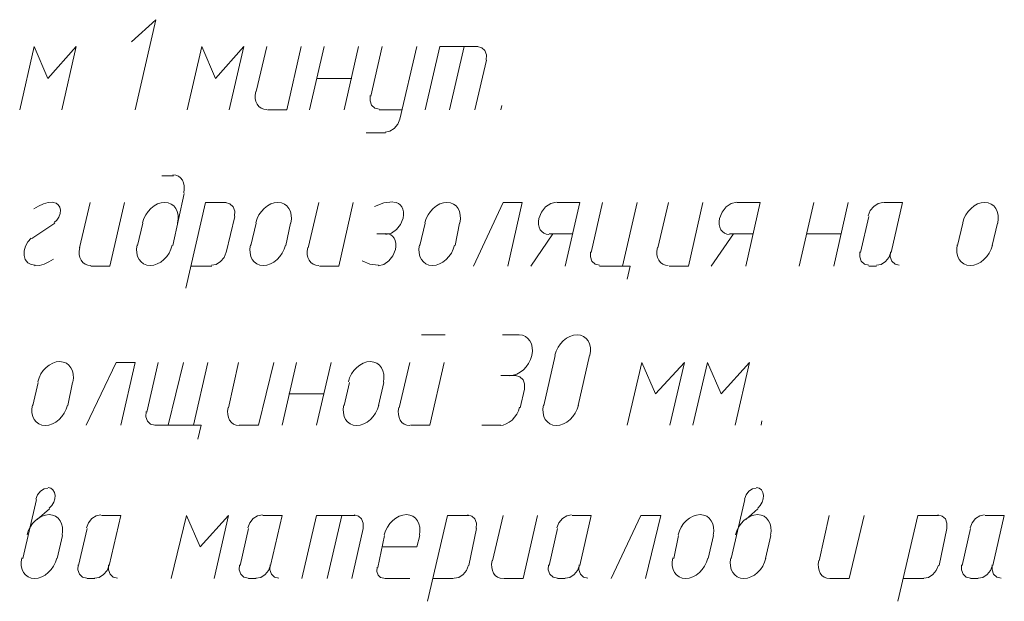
# Model space of a CAD drawing. Header units: millimetres. Extents: x 1527433 to 14789979, y -66543 to 11310.
# Tile 102 of 122: x 2008301 to 2011025, y -56471 to -54863. Entities that reach past the tile are written whole.
import ezdxf

# ---------------------------------------------------------------- set-up
doc = ezdxf.new("R2010")
doc.units = ezdxf.units.MM

msp = doc.modelspace()

# ---------------------------------------------------------------- linework, layer by layer
at = {"color": 7, "lineweight": 0}
for points in [[(2008620.617, -55112.529), (2008677.767, -54862.762), (2008610.033, -54924.145)], [(2008417.417, -55112.529), (2008457.633, -54936.845), (2008379.317, -55025.745), (2008341.217, -54936.845), (2008301, -55112.529)], [(2008880.967, -55112.529), (2008921.183, -54936.845), (2008842.867, -55025.745), (2008804.767, -54936.845), (2008764.55, -55112.529)], [(2008984.683, -54936.845), (2008955.05, -55061.729)], [(2008986.8, -55112.529), (2009039.717, -55112.529), (2009079.933, -54936.845)], [(2009103.217, -55112.529), (2009143.433, -54936.845)], [(2009198.467, -55112.529), (2009238.683, -54936.845)], [(2009304.3, -54936.845), (2009272.55, -55074.429)], [(2009352.983, -55137.929), (2009399.55, -54936.845)], [(2009568.883, -54936.845), (2009463.05, -54936.845), (2009422.833, -55112.529)], [(2009530.783, -54936.845), (2009490.567, -55112.529)], [(2009591.708, -54974.662), (2009592.231, -54960.214), (2009587.802, -54948.299), (2009579.207, -54940.131), (2009567.234, -54936.925)], [(2009560.417, -55112.529), (2009592.167, -54974.945)], [(2009124.383, -55025.745), (2009219.633, -55025.745)], [(2008954.153, -55061.116), (2008952.595, -55071.233), (2008952.804, -55080.638), (2008954.657, -55089.132), (2008958.034, -55096.513), (2008962.812, -55102.583), (2008968.872, -55107.139), (2008976.09, -55109.983), (2008984.346, -55110.914)], [(2009270.892, -55072.595), (2009270.369, -55087.044), (2009274.798, -55098.959), (2009283.393, -55107.126), (2009295.367, -55110.333)], [(2009634.5, -55099.829), (2009632.383, -55112.529)], [(2009295.833, -55112.529), (2009359.333, -55112.529)], [(2009312.3, -55173.833), (2009325.511, -55171.23), (2009337.481, -55163.555), (2009346.917, -55151.972), (2009352.525, -55137.645)], [(2009259.85, -55176.029), (2009312.767, -55176.029)], [(2008726.45, -55294.562), (2008694.7, -55294.562)], [(2008754.864, -55341.741), (2008756.422, -55331.624), (2008756.213, -55322.219), (2008754.36, -55313.725), (2008750.983, -55306.344), (2008746.204, -55300.275), (2008740.145, -55295.718), (2008732.927, -55292.874), (2008724.671, -55291.943)], [(2008724.333, -55487.179), (2008756.083, -55343.245)], [(2008393.082, -55367.2), (2008379.855, -55368.665), (2008366.525, -55372.328), (2008353.313, -55378.113), (2008340.44, -55385.939)], [(2008396.563, -55423.947), (2008403.913, -55417.018), (2008409.441, -55408.538), (2008412.808, -55399.184), (2008413.679, -55389.63), (2008411.865, -55381.044), (2008407.666, -55374.414), (2008401.476, -55370.154), (2008393.689, -55368.676)], [(2008495.733, -55368.645), (2008466.1, -55493.529)], [(2008497.85, -55544.329), (2008550.767, -55544.329), (2008590.983, -55368.645)], [(2008737.882, -55425.078), (2008739.47, -55413.675), (2008739.042, -55403.041), (2008736.741, -55393.405), (2008732.711, -55384.994), (2008727.096, -55378.039), (2008720.039, -55372.768), (2008711.684, -55369.409), (2008702.174, -55368.192), (2008692.146, -55369.272), (2008682.303, -55372.503), (2008672.892, -55377.658), (2008664.159, -55384.513), (2008656.351, -55392.84), (2008649.713, -55402.413), (2008644.492, -55413.007), (2008640.935, -55424.396)], [(2008872.5, -55368.645), (2008815.35, -55368.645), (2008760.317, -55605.712)], [(2008895.325, -55406.462), (2008895.848, -55392.014), (2008891.419, -55380.099), (2008882.823, -55371.931), (2008870.85, -55368.725)], [(2009051.149, -55425.078), (2009052.737, -55413.675), (2009052.308, -55403.041), (2009050.008, -55393.405), (2009045.978, -55384.994), (2009040.363, -55378.039), (2009033.306, -55372.768), (2009024.951, -55369.409), (2009015.441, -55368.192), (2009005.412, -55369.272), (2008995.57, -55372.503), (2008986.159, -55377.658), (2008977.426, -55384.513), (2008969.617, -55392.84), (2008962.98, -55402.413), (2008957.759, -55413.007), (2008954.201, -55424.396)], [(2009128.617, -55368.645), (2009098.983, -55493.529)], [(2009130.733, -55544.329), (2009183.65, -55544.329), (2009223.867, -55368.645)], [(2009333.459, -55366.677), (2009308.222, -55369.585), (2009282.71, -55379.139)], [(2009313.972, -55456.453), (2009329.388, -55452.88), (2009343.544, -55443.293), (2009354.897, -55429.129), (2009361.906, -55411.823), (2009363.248, -55402.876), (2009363.022, -55394.551), (2009361.338, -55387.026), (2009358.303, -55380.479), (2009354.028, -55375.087), (2009348.621, -55371.028), (2009342.19, -55368.48), (2009334.845, -55367.62)], [(2009518.932, -55425.078), (2009520.52, -55413.675), (2009520.092, -55403.041), (2009517.791, -55393.405), (2009513.761, -55384.994), (2009508.146, -55378.039), (2009501.089, -55372.768), (2009492.734, -55369.409), (2009483.224, -55368.192), (2009473.196, -55369.272), (2009463.353, -55372.503), (2009453.942, -55377.658), (2009445.209, -55384.513), (2009437.401, -55392.84), (2009430.763, -55402.413), (2009425.542, -55413.007), (2009421.985, -55424.396)], [(2009651.433, -55544.329), (2009691.65, -55368.645), (2009638.733, -55368.645), (2009556.183, -55544.329)], [(2009785.695, -55367.62), (2009770.279, -55371.194), (2009756.123, -55380.781), (2009744.769, -55394.945), (2009737.76, -55412.25), (2009736.419, -55421.198), (2009736.645, -55429.523), (2009738.329, -55437.048), (2009741.363, -55443.595), (2009745.639, -55448.987), (2009751.046, -55453.046), (2009757.477, -55455.594), (2009764.822, -55456.453)], [(2009850.4, -55368.645), (2009786.9, -55368.645)], [(2009850.4, -55368.645), (2009810.183, -55544.329)], [(2009913.9, -55368.645), (2009882.15, -55506.229)], [(2009968.933, -55544.329), (2010009.15, -55368.645)], [(2010095.933, -55368.645), (2010066.3, -55493.529)], [(2010098.05, -55544.329), (2010150.967, -55544.329), (2010191.183, -55368.645)], [(2010285.228, -55367.62), (2010269.812, -55371.194), (2010255.656, -55380.781), (2010244.303, -55394.945), (2010237.294, -55412.25), (2010235.952, -55421.198), (2010236.178, -55429.523), (2010237.863, -55437.048), (2010240.897, -55443.595), (2010245.172, -55448.987), (2010250.579, -55453.046), (2010257.01, -55455.594), (2010264.355, -55456.453)], [(2010349.933, -55368.645), (2010286.433, -55368.645)], [(2010349.933, -55368.645), (2010309.717, -55544.329)], [(2010457.883, -55544.329), (2010498.1, -55368.645)], [(2010553.133, -55544.329), (2010593.35, -55368.645)], [(2010689.067, -55368.725), (2010675.856, -55371.328), (2010663.885, -55379.003), (2010654.449, -55390.585), (2010648.842, -55404.912)], [(2010711.883, -55506.229), (2010743.633, -55368.645), (2010690.717, -55368.645)], [(2011006.949, -55425.078), (2011008.537, -55413.675), (2011008.108, -55403.041), (2011005.808, -55393.405), (2011001.778, -55384.994), (2010996.163, -55378.039), (2010989.106, -55372.768), (2010980.751, -55369.409), (2010971.241, -55368.192), (2010961.212, -55369.272), (2010951.37, -55372.503), (2010941.959, -55377.658), (2010933.226, -55384.513), (2010925.417, -55392.84), (2010918.78, -55402.413), (2010913.559, -55413.007), (2010910.001, -55424.396)], [(2008872.5, -55506.229), (2008895.783, -55406.745)], [(2010650.5, -55406.745), (2010627.217, -55506.229)], [(2008398.367, -55425.795), (2008334.867, -55468.129)], [(2008641.783, -55425.795), (2008626.967, -55487.179)], [(2008955.05, -55425.795), (2008940.233, -55487.179)], [(2009037.6, -55487.179), (2009050.3, -55425.795)], [(2009422.833, -55425.795), (2009408.017, -55487.179)], [(2009505.383, -55487.179), (2009518.083, -55425.795)], [(2010910.85, -55425.795), (2010896.033, -55487.179)], [(2010991.283, -55487.179), (2011006.1, -55425.795)], [(2009314.883, -55455.429), (2009289.483, -55455.429)], [(2009292.805, -55543.237), (2009308.221, -55539.663), (2009322.377, -55530.076), (2009333.731, -55515.912), (2009340.74, -55498.607), (2009342.081, -55489.66), (2009341.855, -55481.335), (2009340.171, -55473.81), (2009337.137, -55467.262), (2009332.861, -55461.87), (2009327.454, -55457.811), (2009321.023, -55455.263), (2009313.678, -55454.404)], [(2009714.933, -55544.329), (2009776.317, -55455.429)], [(2009765.733, -55455.429), (2009831.35, -55455.429)], [(2010214.467, -55544.329), (2010275.85, -55455.429)], [(2010265.267, -55455.429), (2010328.767, -55455.429)], [(2010479.05, -55455.429), (2010574.3, -55455.429)], [(2008332.985, -55466.642), (2008323.464, -55476.845), (2008316.696, -55488.877), (2008313.062, -55501.825), (2008312.943, -55514.774), (2008316.463, -55526.186), (2008323.107, -55534.796), (2008332.295, -55540.094), (2008343.446, -55541.572)], [(2008626.118, -55485.78), (2008624.53, -55497.182), (2008624.958, -55507.816), (2008627.259, -55517.453), (2008631.289, -55525.863), (2008636.904, -55532.818), (2008643.961, -55538.089), (2008652.316, -55541.448), (2008661.826, -55542.665), (2008671.854, -55541.585), (2008681.697, -55538.354), (2008691.108, -55533.199), (2008699.841, -55526.345), (2008707.649, -55518.018), (2008714.287, -55508.444), (2008719.508, -55497.85), (2008723.065, -55486.461)], [(2008939.385, -55485.78), (2008937.797, -55497.182), (2008938.225, -55507.816), (2008940.526, -55517.453), (2008944.556, -55525.863), (2008950.171, -55532.818), (2008957.228, -55538.089), (2008965.583, -55541.448), (2008975.093, -55542.665), (2008985.121, -55541.585), (2008994.964, -55538.354), (2009004.375, -55533.199), (2009013.108, -55526.345), (2009020.916, -55518.018), (2009027.554, -55508.444), (2009032.774, -55497.85), (2009036.332, -55486.461)], [(2009407.168, -55485.78), (2009405.58, -55497.182), (2009406.008, -55507.816), (2009408.309, -55517.453), (2009412.339, -55525.863), (2009417.954, -55532.818), (2009425.011, -55538.089), (2009433.366, -55541.448), (2009442.876, -55542.665), (2009452.904, -55541.585), (2009462.747, -55538.354), (2009472.158, -55533.199), (2009480.891, -55526.345), (2009488.699, -55518.018), (2009495.337, -55508.444), (2009500.558, -55497.85), (2009504.115, -55486.461)], [(2010895.185, -55485.78), (2010893.597, -55497.182), (2010894.025, -55507.816), (2010896.326, -55517.453), (2010900.356, -55525.863), (2010905.971, -55532.818), (2010913.028, -55538.089), (2010921.383, -55541.448), (2010930.893, -55542.665), (2010940.921, -55541.585), (2010950.764, -55538.354), (2010960.175, -55533.199), (2010968.908, -55526.345), (2010976.716, -55518.018), (2010983.354, -55508.444), (2010988.574, -55497.85), (2010992.132, -55486.461)], [(2008467.319, -55492.916), (2008465.762, -55503.033), (2008465.97, -55512.438), (2008467.824, -55520.932), (2008471.201, -55528.313), (2008475.979, -55534.383), (2008482.038, -55538.939), (2008489.256, -55541.783), (2008497.512, -55542.714)], [(2008831.817, -55542.133), (2008845.027, -55539.53), (2008856.998, -55531.855), (2008866.434, -55520.272), (2008872.042, -55505.945)], [(2009098.086, -55492.916), (2009096.528, -55503.033), (2009096.737, -55512.438), (2009098.59, -55520.932), (2009101.967, -55528.313), (2009106.746, -55534.383), (2009112.805, -55538.939), (2009120.023, -55541.783), (2009128.279, -55542.714)], [(2009880.492, -55504.395), (2009879.969, -55518.844), (2009884.398, -55530.759), (2009892.993, -55538.926), (2009904.967, -55542.133)], [(2010065.403, -55492.916), (2010063.845, -55503.033), (2010064.054, -55512.438), (2010065.907, -55520.932), (2010069.284, -55528.313), (2010074.062, -55534.383), (2010080.122, -55538.939), (2010087.34, -55541.783), (2010095.596, -55542.714)], [(2010625.558, -55504.395), (2010625.035, -55518.844), (2010629.465, -55530.759), (2010638.06, -55538.926), (2010650.033, -55542.133)], [(2010671.2, -55542.133), (2010684.411, -55539.53), (2010696.381, -55531.855), (2010705.817, -55520.272), (2010711.425, -55505.945)], [(2010710.225, -55504.395), (2010709.702, -55518.844), (2010714.132, -55530.759), (2010722.727, -55538.926), (2010734.7, -55542.133)], [(2008342.268, -55543.657), (2008355.495, -55542.193), (2008368.825, -55538.529), (2008382.037, -55532.744), (2008394.91, -55524.918)], [(2008775.133, -55544.329), (2008832.283, -55544.329)], [(2009248.428, -55529.521), (2009269.53, -55539.116), (2009293.418, -55542.067)], [(2009905.433, -55544.329), (2009990.1, -55544.329), (2009981.633, -55580.312)], [(2010650.5, -55544.329), (2010671.667, -55544.329)], [(2009412.25, -55734.829), (2009477.867, -55734.829)], [(2009683.183, -55734.829), (2009636.617, -55734.829)], [(2009656.659, -55847.465), (2009666.688, -55846.385), (2009676.531, -55843.154), (2009685.941, -55837.999), (2009694.674, -55831.145), (2009702.483, -55822.818), (2009709.12, -55813.244), (2009714.341, -55802.65), (2009717.899, -55791.261), (2009719.487, -55779.858), (2009719.058, -55769.224), (2009716.758, -55759.588), (2009712.728, -55751.178), (2009707.113, -55744.223), (2009700.056, -55738.951), (2009691.701, -55735.593), (2009682.191, -55734.375)], [(2009878.765, -55791.261), (2009880.353, -55779.858), (2009879.925, -55769.224), (2009877.624, -55759.588), (2009873.594, -55751.178), (2009867.979, -55744.223), (2009860.922, -55738.951), (2009852.567, -55735.593), (2009843.057, -55734.375), (2009833.029, -55735.455), (2009823.186, -55738.686), (2009813.775, -55743.842), (2009805.042, -55750.696), (2009797.234, -55759.023), (2009790.596, -55768.596), (2009785.376, -55779.191), (2009781.818, -55790.58)], [(2008447.899, -55865.344), (2008449.487, -55853.942), (2008449.058, -55843.308), (2008446.758, -55833.671), (2008442.728, -55825.261), (2008437.113, -55818.306), (2008430.056, -55813.035), (2008421.701, -55809.676), (2008412.191, -55808.459), (2008402.162, -55809.539), (2008392.32, -55812.77), (2008382.909, -55817.925), (2008374.176, -55824.779), (2008366.367, -55833.106), (2008359.73, -55842.68), (2008354.509, -55853.274), (2008350.951, -55864.663)], [(2008580.4, -55984.595), (2008620.617, -55811.029), (2008567.7, -55811.029), (2008485.15, -55984.595)], [(2008684.117, -55811.029), (2008652.367, -55948.612)], [(2008711.633, -55984.595), (2008753.967, -55811.029)], [(2008781.483, -55984.595), (2008821.7, -55811.029)], [(2008906.367, -55811.029), (2008878.85, -55935.912)], [(2008908.483, -55984.595), (2008961.4, -55984.595), (2009003.733, -55811.029)], [(2009027.017, -55984.595), (2009067.233, -55811.029)], [(2009122.267, -55984.595), (2009162.483, -55811.029)], [(2009307.265, -55865.344), (2009308.853, -55853.942), (2009308.425, -55843.308), (2009306.124, -55833.671), (2009302.094, -55825.261), (2009296.479, -55818.306), (2009289.422, -55813.035), (2009281.067, -55809.676), (2009271.557, -55808.459), (2009261.529, -55809.539), (2009251.686, -55812.77), (2009242.275, -55817.925), (2009233.542, -55824.779), (2009225.734, -55833.106), (2009219.096, -55842.68), (2009213.876, -55853.274), (2009210.318, -55864.663)], [(2009380.5, -55811.029), (2009350.867, -55935.912)], [(2009382.617, -55984.595), (2009435.533, -55984.595), (2009475.75, -55811.029)], [(2009782.667, -55791.979), (2009750.917, -55929.562)], [(2009846.167, -55929.562), (2009877.917, -55791.979)], [(2010100.167, -55984.595), (2010140.383, -55811.029), (2010059.95, -55897.812), (2010021.85, -55811.029), (2009981.633, -55984.595)], [(2010280.083, -55984.595), (2010320.3, -55811.029), (2010241.983, -55897.812), (2010203.883, -55811.029), (2010163.667, -55984.595)], [(2008351.8, -55866.062), (2008336.983, -55929.562)], [(2008434.35, -55929.562), (2008447.05, -55866.062)], [(2009213.283, -55866.062), (2009198.467, -55929.562)], [(2009293.717, -55929.562), (2009308.533, -55866.062)], [(2009674.717, -55847.012), (2009632.383, -55847.012)], [(2009697.542, -55884.829), (2009698.065, -55870.38), (2009693.635, -55858.465), (2009685.04, -55850.298), (2009673.067, -55847.091)], [(2009046.067, -55897.812), (2009141.317, -55897.812)], [(2009685.3, -55935.912), (2009698, -55885.112)], [(2008336.135, -55928.163), (2008334.547, -55939.566), (2008334.975, -55950.2), (2008337.276, -55959.836), (2008341.306, -55968.246), (2008346.921, -55975.201), (2008353.978, -55980.473), (2008362.333, -55983.831), (2008371.843, -55985.049), (2008381.871, -55983.969), (2008391.714, -55980.738), (2008401.125, -55975.582), (2008409.858, -55968.728), (2008417.666, -55960.401), (2008424.304, -55950.827), (2008429.524, -55940.233), (2008433.082, -55928.844)], [(2008650.708, -55946.779), (2008650.185, -55961.227), (2008654.615, -55973.142), (2008663.21, -55981.31), (2008675.183, -55984.516)], [(2008877.953, -55935.299), (2008876.395, -55945.416), (2008876.604, -55954.822), (2008878.457, -55963.315), (2008881.834, -55970.697), (2008886.612, -55976.766), (2008892.671, -55981.323), (2008899.89, -55984.167), (2008908.146, -55985.098)], [(2009197.618, -55928.163), (2009196.03, -55939.566), (2009196.458, -55950.2), (2009198.759, -55959.836), (2009202.789, -55968.246), (2009208.404, -55975.201), (2009215.461, -55980.473), (2009223.816, -55983.831), (2009233.326, -55985.049), (2009243.354, -55983.969), (2009253.197, -55980.738), (2009262.608, -55975.582), (2009271.341, -55968.728), (2009279.149, -55960.401), (2009285.787, -55950.827), (2009291.008, -55940.233), (2009294.565, -55928.844)], [(2009349.969, -55935.299), (2009348.412, -55945.416), (2009348.62, -55954.822), (2009350.474, -55963.315), (2009353.851, -55970.697), (2009358.629, -55976.766), (2009364.688, -55981.323), (2009371.906, -55984.167), (2009380.162, -55985.098)], [(2009629.929, -55985.098), (2009638.672, -55983.987), (2009647.286, -55980.976), (2009655.554, -55976.267), (2009663.258, -55970.066), (2009670.181, -55962.576), (2009676.104, -55954), (2009680.81, -55944.543), (2009684.081, -55934.408)], [(2009750.068, -55928.163), (2009748.48, -55939.566), (2009748.908, -55950.2), (2009751.209, -55959.836), (2009755.239, -55968.246), (2009760.854, -55975.201), (2009767.911, -55980.473), (2009776.266, -55983.831), (2009785.776, -55985.049), (2009795.804, -55983.969), (2009805.647, -55980.738), (2009815.058, -55975.582), (2009823.791, -55968.728), (2009831.599, -55960.401), (2009838.237, -55950.827), (2009843.458, -55940.233), (2009847.015, -55928.844)], [(2010354.167, -55971.895), (2010352.05, -55984.595)], [(2008675.65, -55984.595), (2008802.65, -55984.595)], [(2008802.65, -55984.595), (2008794.183, -56022.695)], [(2009579.467, -55984.595), (2009632.383, -55984.595)], [(2008378.997, -56158.192), (2008368.301, -56160.606), (2008358.502, -56167.181), (2008350.666, -56176.929), (2008345.859, -56188.865)], [(2008382.924, -56213.569), (2008389.909, -56206.244), (2008395.067, -56197.603), (2008398.127, -56188.235), (2008398.821, -56178.733), (2008397.006, -56170.105), (2008392.941, -56163.222), (2008386.955, -56158.466), (2008379.378, -56156.218)], [(2010339.03, -56158.192), (2010328.334, -56160.606), (2010318.535, -56167.181), (2010310.699, -56176.929), (2010305.893, -56188.865)], [(2010342.957, -56213.569), (2010349.942, -56206.244), (2010355.1, -56197.603), (2010358.161, -56188.235), (2010358.854, -56178.733), (2010357.04, -56170.105), (2010352.974, -56163.222), (2010346.988, -56158.466), (2010339.411, -56156.218)], [(2008347.567, -56189.912), (2008309.467, -56352.895)], [(2010307.6, -56189.912), (2010269.5, -56352.895)], [(2008383.55, -56215.312), (2008349.683, -56244.945)], [(2010343.583, -56215.312), (2010309.717, -56244.945)], [(2008418.265, -56288.678), (2008419.853, -56277.275), (2008419.425, -56266.641), (2008417.124, -56257.005), (2008413.094, -56248.594), (2008407.479, -56241.639), (2008400.422, -56236.368), (2008392.067, -56233.009), (2008382.557, -56231.792), (2008372.529, -56232.872), (2008362.686, -56236.103), (2008353.275, -56241.258), (2008344.542, -56248.113), (2008336.734, -56256.44), (2008330.096, -56266.013), (2008324.876, -56276.607), (2008321.318, -56287.996)], [(2008525.834, -56232.325), (2008512.623, -56234.928), (2008500.652, -56242.603), (2008491.216, -56254.185), (2008485.608, -56268.512)], [(2008548.65, -56371.945), (2008580.4, -56234.362), (2008527.483, -56234.362)], [(2008838.633, -56407.929), (2008878.85, -56234.362), (2008800.533, -56321.145), (2008762.433, -56234.362), (2008720.1, -56407.929)], [(2008972.45, -56232.325), (2008959.239, -56234.928), (2008947.269, -56242.603), (2008937.833, -56254.185), (2008932.225, -56268.512)], [(2008995.267, -56371.945), (2009027.017, -56234.362), (2008974.1, -56234.362)], [(2009228.1, -56234.362), (2009122.267, -56234.362), (2009082.05, -56407.929)], [(2009192.117, -56234.362), (2009151.9, -56407.929)], [(2009250.925, -56270.062), (2009251.448, -56255.614), (2009247.019, -56243.699), (2009238.423, -56235.531), (2009226.45, -56232.325)], [(2009406.749, -56288.678), (2009408.337, -56277.275), (2009407.908, -56266.641), (2009405.608, -56257.005), (2009401.578, -56248.594), (2009395.963, -56241.639), (2009388.906, -56236.368), (2009380.551, -56233.009), (2009371.041, -56231.792), (2009361.012, -56232.872), (2009351.17, -56236.103), (2009341.759, -56241.258), (2009333.026, -56248.113), (2009325.217, -56256.44), (2009318.58, -56266.013), (2009313.359, -56276.607), (2009309.801, -56287.996)], [(2009543.483, -56234.362), (2009484.217, -56234.362), (2009429.183, -56471.429)], [(2009564.192, -56270.062), (2009564.715, -56255.614), (2009560.285, -56243.699), (2009551.69, -56235.531), (2009539.717, -56232.325)], [(2009638.733, -56234.362), (2009609.1, -56359.245)], [(2009640.85, -56407.929), (2009693.767, -56407.929), (2009733.983, -56234.362)], [(2009827.584, -56232.325), (2009814.373, -56234.928), (2009802.402, -56242.603), (2009792.966, -56254.185), (2009787.358, -56268.512)], [(2009850.4, -56371.945), (2009882.15, -56234.362), (2009829.233, -56234.362)], [(2010032.433, -56407.929), (2010074.767, -56234.362), (2010019.733, -56234.362), (2009937.183, -56407.929)], [(2010219.549, -56288.678), (2010221.137, -56277.275), (2010220.708, -56266.641), (2010218.408, -56257.005), (2010214.378, -56248.594), (2010208.763, -56241.639), (2010201.706, -56236.368), (2010193.351, -56233.009), (2010183.841, -56231.792), (2010173.812, -56232.872), (2010163.97, -56236.103), (2010154.559, -56241.258), (2010145.826, -56248.113), (2010138.017, -56256.44), (2010131.38, -56266.013), (2010126.159, -56276.607), (2010122.601, -56287.996)], [(2010378.299, -56288.678), (2010379.887, -56277.275), (2010379.458, -56266.641), (2010377.158, -56257.005), (2010373.128, -56248.594), (2010367.513, -56241.639), (2010360.456, -56236.368), (2010352.101, -56233.009), (2010342.591, -56231.792), (2010332.562, -56232.872), (2010322.72, -56236.103), (2010313.309, -56241.258), (2010304.576, -56248.113), (2010296.767, -56256.44), (2010290.13, -56266.013), (2010284.909, -56276.607), (2010281.351, -56287.996)], [(2010540.433, -56234.362), (2010512.917, -56359.245)], [(2010542.55, -56407.929), (2010595.467, -56407.929), (2010637.8, -56234.362)], [(2010843.117, -56234.362), (2010785.967, -56234.362), (2010730.933, -56471.429)], [(2010865.942, -56270.062), (2010866.465, -56255.614), (2010862.035, -56243.699), (2010853.44, -56235.531), (2010841.467, -56232.325)], [(2010970.584, -56232.325), (2010957.373, -56234.928), (2010945.402, -56242.603), (2010935.966, -56254.185), (2010930.358, -56268.512)], [(2010993.4, -56371.945), (2011025.15, -56234.362), (2010972.233, -56234.362)], [(2008487.267, -56270.345), (2008463.983, -56371.945)], [(2008933.883, -56270.345), (2008910.6, -56371.945)], [(2009219.633, -56407.929), (2009251.383, -56270.345)], [(2009543.483, -56371.945), (2009564.65, -56270.345)], [(2009789.017, -56270.345), (2009765.733, -56371.945)], [(2010845.233, -56371.945), (2010866.4, -56270.345)], [(2010932.017, -56270.345), (2010908.733, -56371.945)], [(2008404.717, -56352.895), (2008419.533, -56289.395)], [(2009310.65, -56289.395), (2009291.6, -56378.295)], [(2009399.55, -56321.145), (2009408.017, -56289.395)], [(2010123.45, -56289.395), (2010110.75, -56352.895)], [(2010206, -56352.895), (2010220.817, -56289.395)], [(2010364.75, -56352.895), (2010379.567, -56289.395)], [(2009399.55, -56321.145), (2009304.3, -56321.145)], [(2008306.501, -56351.496), (2008304.914, -56362.899), (2008305.342, -56373.533), (2008307.642, -56383.169), (2008311.672, -56391.58), (2008317.287, -56398.535), (2008324.344, -56403.806), (2008332.699, -56407.165), (2008342.209, -56408.382), (2008352.238, -56407.302), (2008362.081, -56404.071), (2008371.491, -56398.915), (2008380.224, -56392.061), (2008388.033, -56383.734), (2008394.67, -56374.161), (2008399.891, -56363.566), (2008403.449, -56352.178)], [(2009608.203, -56358.633), (2009606.645, -56368.75), (2009606.854, -56378.155), (2009608.707, -56386.648), (2009612.084, -56394.03), (2009616.862, -56400.099), (2009622.921, -56404.656), (2009630.14, -56407.5), (2009638.396, -56408.431)], [(2010107.785, -56351.496), (2010106.197, -56362.899), (2010106.625, -56373.533), (2010108.926, -56383.169), (2010112.956, -56391.58), (2010118.571, -56398.535), (2010125.628, -56403.806), (2010133.983, -56407.165), (2010143.493, -56408.382), (2010153.521, -56407.302), (2010163.364, -56404.071), (2010172.775, -56398.915), (2010181.508, -56392.061), (2010189.316, -56383.734), (2010195.954, -56374.161), (2010201.174, -56363.566), (2010204.732, -56352.178)], [(2010268.651, -56351.496), (2010267.064, -56362.899), (2010267.492, -56373.533), (2010269.792, -56383.169), (2010273.822, -56391.58), (2010279.437, -56398.535), (2010286.494, -56403.806), (2010294.849, -56407.165), (2010304.359, -56408.382), (2010314.388, -56407.302), (2010324.231, -56404.071), (2010333.641, -56398.915), (2010342.374, -56392.061), (2010350.183, -56383.734), (2010356.82, -56374.161), (2010362.041, -56363.566), (2010365.599, -56352.178)], [(2010512.019, -56358.633), (2010510.462, -56368.75), (2010510.67, -56378.155), (2010512.524, -56386.648), (2010515.901, -56394.03), (2010520.679, -56400.099), (2010526.738, -56404.656), (2010533.956, -56407.5), (2010542.212, -56408.431)], [(2008462.325, -56370.112), (2008461.802, -56384.56), (2008466.231, -56396.475), (2008474.827, -56404.643), (2008486.8, -56407.849)], [(2008507.967, -56407.849), (2008521.177, -56405.246), (2008533.148, -56397.571), (2008542.584, -56385.989), (2008548.192, -56371.662)], [(2008546.992, -56370.112), (2008546.469, -56384.56), (2008550.898, -56396.475), (2008559.493, -56404.643), (2008571.467, -56407.849)], [(2008908.942, -56370.112), (2008908.419, -56384.56), (2008912.848, -56396.475), (2008921.443, -56404.643), (2008933.417, -56407.849)], [(2008954.583, -56407.849), (2008967.794, -56405.246), (2008979.765, -56397.571), (2008989.201, -56385.989), (2008994.808, -56371.662)], [(2008993.608, -56370.112), (2008993.085, -56384.56), (2008997.515, -56396.475), (2009006.11, -56404.643), (2009018.083, -56407.849)], [(2009289.893, -56377.248), (2009289.181, -56389.182), (2009292.51, -56398.926), (2009299.271, -56405.493), (2009308.853, -56407.898)], [(2009502.8, -56407.849), (2009516.011, -56405.246), (2009527.981, -56397.571), (2009537.417, -56385.989), (2009543.025, -56371.662)], [(2009764.075, -56370.112), (2009763.552, -56384.56), (2009767.982, -56396.475), (2009776.577, -56404.643), (2009788.55, -56407.849)], [(2009809.717, -56407.849), (2009822.927, -56405.246), (2009834.898, -56397.571), (2009844.334, -56385.989), (2009849.942, -56371.662)], [(2009848.742, -56370.112), (2009848.219, -56384.56), (2009852.648, -56396.475), (2009861.243, -56404.643), (2009873.217, -56407.849)], [(2010802.433, -56407.849), (2010815.644, -56405.246), (2010827.615, -56397.571), (2010837.051, -56385.989), (2010842.658, -56371.662)], [(2010907.075, -56370.112), (2010906.552, -56384.56), (2010910.981, -56396.475), (2010919.577, -56404.643), (2010931.55, -56407.849)], [(2010952.717, -56407.849), (2010965.927, -56405.246), (2010977.898, -56397.571), (2010987.334, -56385.989), (2010992.942, -56371.662)], [(2010991.742, -56370.112), (2010991.219, -56384.56), (2010995.648, -56396.475), (2011004.243, -56404.643), (2011016.217, -56407.849)], [(2008487.267, -56407.929), (2008508.433, -56407.929)], [(2008933.883, -56407.929), (2008955.05, -56407.929)], [(2009310.65, -56407.929), (2009380.5, -56407.929)], [(2009444, -56407.929), (2009501.15, -56407.929)], [(2009789.017, -56407.929), (2009810.183, -56407.929)], [(2010745.75, -56407.929), (2010802.9, -56407.929)], [(2010932.017, -56407.929), (2010953.183, -56407.929)]]:
    msp.add_lwpolyline(points, dxfattribs=at)

doc.saveas('drawing.dxf')
